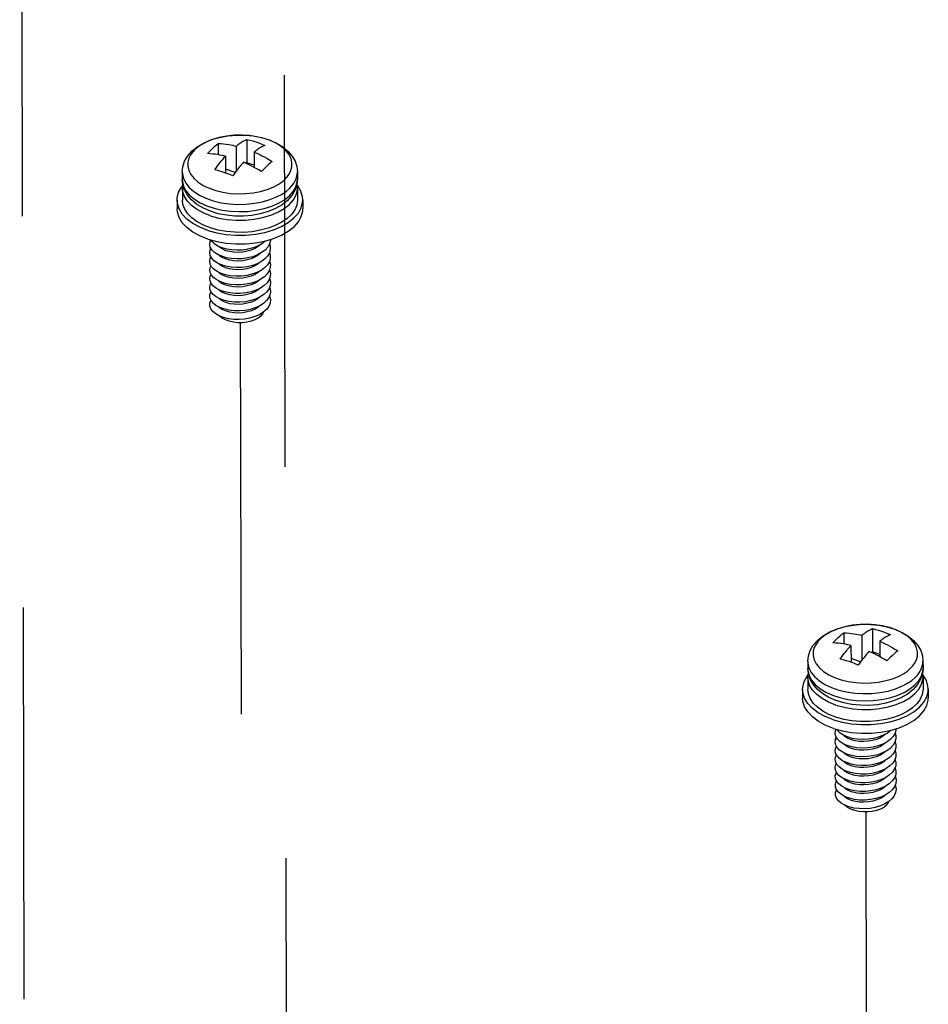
# Model space of a CAD drawing. Extents: x 0 to 1189, y 0 to 841.
# Tile 202 of 256: x 578 to 593, y 411 to 427. Entities that reach past the tile are written whole.
import ezdxf

# ---------------------------------------------------------------- set-up
doc = ezdxf.new("R2010")
doc.units = 0
doc.header["$LTSCALE"] = 65.395
doc.linetypes.add('DASHED', pattern=[0.2, 0.1, -0.1])
doc.layers.get('0').update_dxf_attribs({"linetype": 'CONTINUOUS'})
for name, color, linetype in [('03_ALL_AXES', 7, 'CONTINUOUS'), ('09_ALL_ROUNDS', 7, 'CONTINUOUS'), ('20_ALL_FEATURES', 7, 'CONTINUOUS')]:
    doc.layers.add(name, color=color, linetype=linetype)

msp = doc.modelspace()

# ---------------------------------------------------------------- linework, layer by layer
at = {"color": 7, "linetype": 'DASHED'}
for p, q in [((582.254, 465.766), (582.544, 332.213)), ((577.922, 443.794), (577.999, 407.94)), ((581.606, 422.395), (581.643, 405.247)), ((592.055, 414.223), (592.093, 397.075))]:
    msp.add_line(p, q, dxfattribs=at)
at = {"layer": '03_ALL_AXES', "color": 7, "linetype": 'Continuous'}
for p, q in [((580.638, 424.91), (580.638, 424.789)), ((582.563, 424.914), (582.563, 424.793)), ((591.087, 416.738), (591.088, 416.617)), ((593.012, 416.742), (593.013, 416.622))]:
    msp.add_line(p, q, dxfattribs=at)
at = {"layer": '09_ALL_ROUNDS', "color": 7, "linetype": 'Continuous'}
for p, q in [((581.634, 425.529), (581.505, 425.526)), ((581.762, 425.521), (581.634, 425.529)), ((581.886, 425.502), (581.762, 425.521)), ((582.005, 425.474), (581.886, 425.502)), ((582.35, 424.789), (582.387, 424.828)), ((582.387, 424.828), (582.424, 424.877)), ((582.563, 424.913), (582.563, 424.914)), ((580.648, 424.7), (580.638, 424.789)), ((580.638, 424.789), (580.64, 424.756)), ((580.677, 424.612), (580.648, 424.7)), ((582.304, 424.749), (582.35, 424.789)), ((582.563, 424.793), (582.554, 424.703)), ((582.377, 424.593), (582.428, 424.636)), ((582.007, 424.301), (582.133, 424.341)), ((582.133, 424.341), (582.247, 424.391)), ((581.24, 424.216), (581.11, 424.256)), ((581.376, 424.19), (581.24, 424.216)), ((582.072, 424.25), (581.94, 424.212)), ((582.195, 424.301), (582.072, 424.25)), ((592.083, 417.357), (591.955, 417.354)), ((592.211, 417.349), (592.083, 417.357)), ((592.336, 417.33), (592.211, 417.349)), ((592.454, 417.302), (592.336, 417.33)), ((591.097, 416.528), (591.088, 416.617)), ((591.088, 416.617), (591.09, 416.584)), ((592.754, 416.577), (592.8, 416.617)), ((592.8, 416.617), (592.837, 416.656)), ((592.837, 416.656), (592.873, 416.705)), ((593.013, 416.622), (593.003, 416.531)), ((593.012, 416.741), (593.012, 416.742)), ((591.126, 416.44), (591.097, 416.528)), ((592.826, 416.421), (592.877, 416.465)), ((592.457, 416.129), (592.582, 416.169)), ((592.645, 416.129), (592.521, 416.078)), ((592.582, 416.169), (592.696, 416.219)), ((591.689, 416.044), (591.559, 416.084)), ((591.825, 416.018), (591.689, 416.044)), ((592.521, 416.078), (592.389, 416.04))]:
    msp.add_line(p, q, dxfattribs=at)
for points in [[(580.803, 425.264), (580.896, 425.338), (581.006, 425.402), (581.129, 425.453), (581.262, 425.491), (581.4, 425.516), (581.542, 425.528), (581.684, 425.527), (581.825, 425.514), (581.962, 425.487), (582.091, 425.447), (582.211, 425.395), (582.318, 425.331), (582.407, 425.257), (582.476, 425.176), (582.525, 425.091), (582.553, 425.003), (582.563, 424.914)], [(581.505, 425.526), (581.378, 425.512), (581.257, 425.489), (581.145, 425.456), (581.046, 425.416), (580.962, 425.372), (580.896, 425.327), (580.85, 425.288)], [(582.424, 424.877), (582.453, 424.935), (582.47, 424.999), (582.471, 425.068), (582.455, 425.139), (582.419, 425.208), (582.366, 425.274), (582.297, 425.335), (582.212, 425.389), (582.114, 425.436), (582.005, 425.474)], [(580.638, 424.91), (580.648, 425.001), (580.677, 425.091), (580.729, 425.18), (580.803, 425.264)], [(580.85, 425.288), (580.813, 425.249), (580.777, 425.199), (580.748, 425.142), (580.731, 425.078), (580.729, 425.009), (580.746, 424.937)], [(580.638, 424.91), (580.64, 424.879), (580.658, 424.801), (580.697, 424.724), (580.755, 424.652)], [(580.746, 424.937), (580.781, 424.868), (580.834, 424.802)], [(582.428, 424.636), (582.469, 424.679), (582.509, 424.734), (582.541, 424.798), (582.56, 424.868), (582.563, 424.913)], [(580.64, 424.756), (580.66, 424.676), (580.7, 424.599), (580.761, 424.525), (580.841, 424.458), (580.937, 424.398)], [(580.755, 424.652), (580.832, 424.585), (580.926, 424.525), (581.034, 424.473), (581.155, 424.431), (581.285, 424.4), (581.422, 424.38), (581.564, 424.371), (581.705, 424.374), (581.845, 424.389), (581.98, 424.415), (582.103, 424.451), (582.212, 424.495), (582.304, 424.544), (582.377, 424.593)], [(580.834, 424.802), (580.904, 424.742), (580.988, 424.687), (581.087, 424.641), (581.196, 424.603), (581.314, 424.574), (581.439, 424.556), (581.567, 424.548), (581.695, 424.551), (581.822, 424.564), (581.944, 424.588), (582.056, 424.62), (582.155, 424.66), (582.238, 424.704), (582.304, 424.749)], [(582.554, 424.703), (582.524, 424.612), (582.472, 424.523), (582.398, 424.439)], [(582.428, 424.516), (582.492, 424.589), (582.536, 424.666), (582.56, 424.746), (582.563, 424.793)], [(581.11, 424.256), (580.99, 424.308), (580.883, 424.372), (580.794, 424.446), (580.725, 424.527), (580.677, 424.612)], [(582.247, 424.391), (582.346, 424.45), (582.428, 424.516)], [(580.937, 424.398), (581.049, 424.347), (581.172, 424.306), (581.306, 424.276), (581.445, 424.257), (581.589, 424.25), (581.732, 424.255), (581.873, 424.273), (582.007, 424.301)], [(582.398, 424.439), (582.306, 424.365), (582.195, 424.301)], [(581.94, 424.212), (581.801, 424.187), (581.66, 424.175), (581.517, 424.176), (581.376, 424.19)], [(591.253, 417.092), (591.345, 417.166), (591.455, 417.23), (591.579, 417.281), (591.711, 417.319), (591.849, 417.345), (591.991, 417.357), (592.134, 417.356), (592.275, 417.342), (592.411, 417.315), (592.541, 417.276), (592.661, 417.223), (592.767, 417.159), (592.856, 417.085), (592.926, 417.004), (592.974, 416.919), (593.003, 416.831), (593.012, 416.742)], [(591.955, 417.354), (591.828, 417.341), (591.706, 417.317), (591.594, 417.284), (591.495, 417.244), (591.412, 417.2), (591.346, 417.155), (591.3, 417.116)], [(592.873, 416.705), (592.902, 416.763), (592.919, 416.827), (592.921, 416.896), (592.904, 416.967), (592.869, 417.037), (592.816, 417.102), (592.746, 417.163), (592.662, 417.217), (592.563, 417.264), (592.454, 417.302)], [(591.087, 416.738), (591.097, 416.829), (591.127, 416.919), (591.178, 417.008), (591.253, 417.092)], [(591.3, 417.116), (591.263, 417.077), (591.226, 417.027), (591.197, 416.97), (591.18, 416.906), (591.178, 416.837), (591.195, 416.765)], [(591.195, 416.765), (591.23, 416.696), (591.283, 416.63)], [(591.087, 416.738), (591.089, 416.707), (591.107, 416.629), (591.146, 416.552), (591.205, 416.48)], [(591.283, 416.63), (591.353, 416.57), (591.438, 416.516), (591.536, 416.469), (591.645, 416.431), (591.764, 416.402), (591.888, 416.384), (592.016, 416.376), (592.145, 416.379), (592.271, 416.392), (592.393, 416.416), (592.505, 416.449), (592.604, 416.488), (592.688, 416.532), (592.754, 416.577)], [(592.877, 416.465), (592.918, 416.507), (592.958, 416.562), (592.99, 416.626), (593.009, 416.696), (593.012, 416.741)], [(592.878, 416.344), (592.942, 416.417), (592.986, 416.494), (593.009, 416.574), (593.013, 416.622)], [(591.09, 416.584), (591.109, 416.504), (591.15, 416.427), (591.211, 416.353), (591.29, 416.286), (591.387, 416.226)], [(591.559, 416.084), (591.439, 416.136), (591.333, 416.2), (591.244, 416.274), (591.175, 416.355), (591.126, 416.44)], [(591.205, 416.48), (591.282, 416.413), (591.375, 416.353), (591.483, 416.301), (591.604, 416.26), (591.735, 416.228), (591.872, 416.208), (592.013, 416.199), (592.155, 416.202), (592.295, 416.217), (592.429, 416.243), (592.553, 416.279), (592.661, 416.323), (592.754, 416.372), (592.826, 416.421)], [(593.003, 416.531), (592.973, 416.44), (592.922, 416.352), (592.848, 416.267)], [(592.848, 416.267), (592.755, 416.193), (592.645, 416.129)], [(592.696, 416.219), (592.795, 416.278), (592.878, 416.344)], [(591.387, 416.226), (591.498, 416.175), (591.622, 416.134), (591.755, 416.104), (591.895, 416.085), (592.038, 416.078), (592.182, 416.083), (592.322, 416.101), (592.457, 416.129)], [(592.389, 416.04), (592.251, 416.015), (592.109, 416.003), (591.966, 416.004), (591.825, 416.018)]]:
    msp.add_lwpolyline(points, dxfattribs=at)
at = {"layer": '20_ALL_FEATURES', "color": 7, "linetype": 'Continuous'}
for p, q in [((581.238, 425.388), (581.239, 425.201)), ((581.539, 425.346), (581.54, 424.929)), ((581.718, 425.457), (581.719, 425.067)), ((581.36, 425.177), (581.361, 424.896)), ((581.84, 425.246), (581.84, 424.989)), ((581.719, 425.067), (581.707, 425.056)), ((581.84, 425.026), (581.719, 425.067)), ((581.521, 424.903), (581.361, 424.957)), ((580.639, 424.645), (580.639, 424.442)), ((582.564, 424.649), (582.564, 424.446)), ((580.552, 424.442), (580.552, 424.297)), ((582.652, 424.446), (582.652, 424.302)), ((581.065, 423.791), (581.213, 423.75)), ((581.861, 423.728), (582.017, 423.758)), ((582.067, 423.658), (582.022, 423.609)), ((582.096, 423.711), (582.067, 423.658)), ((582.096, 423.71), (582.108, 423.672)), ((582.108, 423.672), (582.109, 423.616)), ((581.133, 423.612), (581.106, 423.657)), ((582.022, 423.609), (581.964, 423.565)), ((582.064, 423.509), (582.018, 423.46)), ((581.105, 423.469), (581.118, 423.493)), ((582.018, 423.46), (581.959, 423.417)), ((582.061, 423.36), (582.014, 423.312)), ((582.014, 423.312), (581.954, 423.269)), ((582.058, 423.211), (582.01, 423.163)), ((582.091, 423.263), (582.058, 423.211)), ((582.109, 423.317), (582.091, 423.263)), ((581.948, 423.121), (581.876, 423.085)), ((582.005, 423.015), (581.943, 422.973)), ((582.01, 423.163), (581.948, 423.121)), ((582.054, 423.062), (582.005, 423.015)), ((582.107, 423.018), (582.087, 422.964)), ((581.274, 422.935), (581.21, 422.967)), ((581.266, 422.928), (581.241, 422.951)), ((581.312, 422.899), (581.266, 422.928)), ((581.348, 422.909), (581.274, 422.935)), ((582.051, 422.913), (582.001, 422.866)), ((582.087, 422.964), (582.051, 422.913)), ((582.047, 422.764), (581.996, 422.717)), ((581.257, 422.508), (581.197, 422.542)), ((592.167, 417.285), (592.168, 416.895)), ((591.688, 417.216), (591.688, 417.029)), ((591.988, 417.174), (591.989, 416.757)), ((591.809, 417.005), (591.81, 416.724)), ((592.289, 417.074), (592.29, 416.817)), ((591.97, 416.732), (591.81, 416.785)), ((592.168, 416.895), (592.157, 416.884)), ((592.29, 416.854), (592.168, 416.895)), ((591.088, 416.473), (591.088, 416.27)), ((593.013, 416.477), (593.013, 416.274)), ((591.001, 416.27), (591.001, 416.125)), ((593.101, 416.274), (593.101, 416.13)), ((591.515, 415.619), (591.663, 415.578)), ((591.582, 415.44), (591.556, 415.485)), ((592.31, 415.556), (592.466, 415.586)), ((592.472, 415.437), (592.414, 415.393)), ((592.516, 415.486), (592.472, 415.437)), ((592.546, 415.539), (592.516, 415.486)), ((592.545, 415.538), (592.557, 415.5)), ((592.557, 415.5), (592.559, 415.444)), ((591.555, 415.297), (591.567, 415.321)), ((592.468, 415.288), (592.409, 415.245)), ((592.513, 415.337), (592.468, 415.288)), ((592.463, 415.14), (592.403, 415.097)), ((592.51, 415.188), (592.463, 415.14)), ((592.558, 415.145), (592.54, 415.091)), ((592.398, 414.949), (592.326, 414.913)), ((592.459, 414.991), (592.398, 414.949)), ((592.507, 415.039), (592.459, 414.991)), ((592.54, 415.091), (592.507, 415.039)), ((591.723, 414.763), (591.66, 414.795)), ((591.715, 414.756), (591.691, 414.779)), ((592.454, 414.843), (592.392, 414.801)), ((592.504, 414.89), (592.454, 414.843)), ((592.536, 414.792), (592.5, 414.741)), ((592.557, 414.846), (592.536, 414.792)), ((591.762, 414.727), (591.715, 414.756)), ((591.798, 414.737), (591.723, 414.763)), ((592.5, 414.741), (592.45, 414.694)), ((592.497, 414.592), (592.445, 414.546)), ((591.707, 414.336), (591.646, 414.37))]:
    msp.add_line(p, q, dxfattribs=at)
for points in [[(581.059, 425.219), (581.089, 425.251), (581.119, 425.282), (581.149, 425.311)], [(581.149, 425.311), (581.179, 425.338), (581.208, 425.364), (581.238, 425.388)], [(581.238, 425.388), (581.284, 425.386), (581.328, 425.382), (581.37, 425.377), (581.409, 425.372), (581.447, 425.365), (581.481, 425.359), (581.512, 425.352), (581.539, 425.346)], [(581.539, 425.346), (581.553, 425.357), (581.567, 425.367), (581.58, 425.377), (581.595, 425.387), (581.61, 425.398), (581.627, 425.408), (581.646, 425.42), (581.668, 425.432), (581.692, 425.445), (581.718, 425.457)], [(581.718, 425.457), (581.768, 425.445), (581.818, 425.431), (581.868, 425.415), (581.918, 425.397), (581.969, 425.378), (582.019, 425.357)], [(582.019, 425.357), (581.992, 425.345), (581.968, 425.332), (581.947, 425.32), (581.928, 425.308), (581.911, 425.297), (581.895, 425.287), (581.881, 425.277), (581.867, 425.267), (581.854, 425.257), (581.84, 425.246)], [(581.36, 425.177), (581.333, 425.183), (581.302, 425.189), (581.268, 425.196), (581.231, 425.202), (581.191, 425.208), (581.15, 425.212), (581.106, 425.216), (581.059, 425.219)], [(581.181, 424.949), (581.208, 424.986), (581.232, 425.02), (581.253, 425.048), (581.272, 425.072), (581.289, 425.094), (581.304, 425.112), (581.319, 425.129), (581.332, 425.145), (581.346, 425.161), (581.36, 425.177)], [(581.84, 425.246), (581.867, 425.234), (581.898, 425.22), (581.932, 425.204), (581.969, 425.185), (582.009, 425.165), (582.05, 425.142), (582.094, 425.116), (582.141, 425.088)], [(581.633, 425.045), (581.619, 425.029), (581.605, 425.012), (581.59, 424.993), (581.573, 424.972), (581.554, 424.947), (581.532, 424.919), (581.508, 424.886), (581.482, 424.849)], [(581.661, 425.077), (581.647, 425.061), (581.633, 425.045)], [(581.791, 425.016), (581.753, 425.034), (581.719, 425.051), (581.688, 425.065), (581.661, 425.077)], [(581.872, 424.972), (581.83, 424.995), (581.791, 425.016)], [(582.051, 425.01), (582.021, 424.981), (581.992, 424.951), (581.962, 424.918)], [(582.141, 425.088), (582.111, 425.064), (582.081, 425.038), (582.051, 425.01)], [(581.382, 424.889), (581.332, 424.906), (581.282, 424.922), (581.231, 424.936), (581.181, 424.949)], [(581.482, 424.849), (581.432, 424.87), (581.382, 424.889)], [(581.962, 424.918), (581.916, 424.946), (581.872, 424.972)], [(580.552, 424.442), (580.554, 424.481), (580.577, 424.573), (580.626, 424.661), (580.64, 424.678)], [(580.639, 424.645), (580.641, 424.68), (580.647, 424.706)], [(581.109, 424.181), (580.986, 424.229), (580.878, 424.289), (580.787, 424.356), (580.717, 424.431), (580.668, 424.512), (580.643, 424.595), (580.639, 424.645)], [(581.981, 424.15), (582.115, 424.19), (582.236, 424.241), (582.341, 424.302), (582.429, 424.371), (582.495, 424.448), (582.54, 424.529), (582.562, 424.613), (582.564, 424.649)], [(582.564, 424.649), (582.56, 424.698), (582.555, 424.713)], [(582.652, 424.446), (582.647, 424.5), (582.619, 424.591), (582.566, 424.679), (582.561, 424.685)], [(581.065, 423.936), (580.931, 423.989), (580.812, 424.053), (580.714, 424.127), (580.637, 424.209), (580.584, 424.297), (580.556, 424.388), (580.552, 424.442)], [(581.11, 423.978), (580.992, 424.024), (580.888, 424.08), (580.8, 424.144), (580.729, 424.214), (580.678, 424.29), (580.648, 424.369), (580.639, 424.442)], [(582.017, 423.902), (582.162, 423.946), (582.294, 424.001), (582.409, 424.068), (582.504, 424.144), (582.577, 424.227), (582.626, 424.316), (582.649, 424.407), (582.652, 424.446)], [(582.564, 424.446), (582.551, 424.358), (582.518, 424.279), (582.463, 424.204), (582.39, 424.135), (582.299, 424.072), (582.192, 424.018)], [(581.065, 423.791), (580.931, 423.844), (580.813, 423.909), (580.714, 423.983), (580.637, 424.065), (580.584, 424.152), (580.556, 424.243), (580.552, 424.297)], [(581.109, 424.181), (581.245, 424.143), (581.389, 424.118), (581.539, 424.106), (581.69, 424.108), (581.839, 424.122), (581.981, 424.15)], [(582.017, 423.758), (582.163, 423.801), (582.295, 423.857), (582.409, 423.923), (582.505, 423.999), (582.577, 424.082), (582.626, 424.171), (582.65, 424.263), (582.652, 424.302)], [(582.192, 424.018), (582.072, 423.973), (581.942, 423.938), (581.804, 423.915)], [(581.065, 423.936), (581.213, 423.895), (581.37, 423.868), (581.533, 423.855), (581.698, 423.856), (581.861, 423.872), (582.017, 423.902)], [(581.376, 423.918), (581.239, 423.942), (581.11, 423.978)], [(581.804, 423.915), (581.661, 423.904), (581.518, 423.905), (581.376, 423.918)], [(581.106, 423.657), (581.096, 423.704), (581.102, 423.751), (581.115, 423.777)], [(581.234, 423.676), (581.177, 423.712), (581.135, 423.754), (581.121, 423.776)], [(581.213, 423.75), (581.371, 423.723), (581.534, 423.71), (581.698, 423.712), (581.861, 423.728)], [(581.38, 423.624), (581.302, 423.647), (581.234, 423.676)], [(581.938, 423.696), (581.905, 423.668), (581.851, 423.635), (581.789, 423.608), (581.721, 423.588), (581.649, 423.575), (581.575, 423.57), (581.502, 423.572), (581.432, 423.582), (581.368, 423.598), (581.313, 423.621), (581.266, 423.65), (581.242, 423.673)], [(581.968, 423.713), (581.899, 423.675), (581.821, 423.644)], [(582.029, 423.761), (582.025, 423.757), (581.968, 423.713)], [(582.109, 423.785), (582.11, 423.766), (582.096, 423.711)], [(581.096, 423.563), (581.103, 423.61), (581.118, 423.637)], [(581.13, 423.471), (581.105, 423.516), (581.096, 423.563)], [(581.23, 423.534), (581.174, 423.57), (581.133, 423.612)], [(581.375, 423.481), (581.297, 423.504), (581.23, 423.534)], [(581.851, 423.49), (581.789, 423.463), (581.721, 423.443), (581.649, 423.43), (581.575, 423.425), (581.502, 423.427), (581.432, 423.437), (581.369, 423.454), (581.313, 423.476), (581.267, 423.505), (581.241, 423.529)], [(581.816, 423.498), (581.73, 423.477), (581.64, 423.464), (581.549, 423.461), (581.459, 423.466), (581.375, 423.481)], [(581.821, 423.644), (581.735, 423.622), (581.646, 423.609), (581.555, 423.605), (581.465, 423.61), (581.38, 423.624)], [(581.964, 423.565), (581.895, 423.528), (581.816, 423.498)], [(581.938, 423.551), (581.906, 423.523), (581.851, 423.49)], [(582.109, 423.616), (582.095, 423.562), (582.064, 423.509)], [(582.096, 423.566), (582.109, 423.522), (582.109, 423.467)], [(581.128, 423.33), (581.104, 423.375), (581.096, 423.422), (581.105, 423.469)], [(581.125, 423.189), (581.103, 423.235), (581.097, 423.282), (581.107, 423.329), (581.118, 423.348)], [(581.22, 423.25), (581.167, 423.288), (581.128, 423.33)], [(581.225, 423.392), (581.17, 423.429), (581.13, 423.471)], [(581.368, 423.338), (581.291, 423.361), (581.225, 423.392)], [(581.31, 423.333), (581.265, 423.362), (581.241, 423.385)], [(581.85, 423.344), (581.787, 423.317), (581.718, 423.297), (581.646, 423.285), (581.572, 423.28), (581.499, 423.283), (581.429, 423.293), (581.366, 423.31), (581.31, 423.333)], [(581.809, 423.351), (581.723, 423.33), (581.632, 423.319), (581.541, 423.316), (581.452, 423.323), (581.368, 423.338)], [(581.959, 423.417), (581.889, 423.38), (581.809, 423.351)], [(581.938, 423.406), (581.906, 423.378), (581.85, 423.344)], [(582.109, 423.467), (582.093, 423.412), (582.061, 423.36)], [(582.096, 423.423), (582.11, 423.373), (582.109, 423.317)], [(581.123, 423.048), (581.102, 423.094), (581.097, 423.141), (581.109, 423.188), (581.118, 423.203)], [(581.215, 423.109), (581.163, 423.147), (581.125, 423.189)], [(581.361, 423.195), (581.285, 423.219), (581.22, 423.25)], [(581.31, 423.189), (581.264, 423.218), (581.241, 423.24)], [(581.853, 423.201), (581.791, 423.174), (581.722, 423.154), (581.65, 423.141), (581.574, 423.135), (581.499, 423.138), (581.429, 423.148), (581.365, 423.166), (581.31, 423.189)], [(581.802, 423.204), (581.715, 423.184), (581.625, 423.173), (581.534, 423.171), (581.445, 423.179), (581.361, 423.195)], [(581.954, 423.269), (581.882, 423.233), (581.802, 423.204)], [(581.937, 423.26), (581.906, 423.234), (581.853, 423.201)], [(582.108, 423.168), (582.089, 423.114), (582.054, 423.062)], [(582.1, 423.265), (582.111, 423.223), (582.108, 423.168)], [(581.121, 422.907), (581.101, 422.953), (581.098, 423), (581.111, 423.047), (581.118, 423.058)], [(581.21, 422.967), (581.159, 423.005), (581.123, 423.048)], [(581.355, 423.052), (581.28, 423.077), (581.215, 423.109)], [(581.311, 423.044), (581.265, 423.073), (581.241, 423.096)], [(581.853, 423.056), (581.791, 423.029), (581.722, 423.009), (581.65, 422.996), (581.576, 422.991), (581.501, 422.993), (581.43, 423.003), (581.367, 423.02), (581.311, 423.044)], [(581.876, 423.085), (581.795, 423.057), (581.708, 423.038), (581.617, 423.028), (581.526, 423.027), (581.438, 423.035), (581.355, 423.052)], [(581.937, 423.115), (581.907, 423.089), (581.853, 423.056)], [(582.096, 423.134), (582.099, 423.129), (582.112, 423.074), (582.107, 423.018)], [(581.119, 422.767), (581.101, 422.813), (581.099, 422.86), (581.113, 422.906), (581.118, 422.914)], [(581.206, 422.826), (581.156, 422.864), (581.121, 422.907)], [(582.001, 422.866), (581.937, 422.825), (581.863, 422.79), (581.781, 422.764), (581.693, 422.746), (581.602, 422.738), (581.511, 422.738), (581.424, 422.748), (581.342, 422.766), (581.268, 422.792), (581.206, 422.826)], [(581.936, 422.969), (581.907, 422.944), (581.853, 422.911), (581.791, 422.884), (581.723, 422.864), (581.651, 422.851), (581.577, 422.846), (581.503, 422.848), (581.433, 422.858), (581.369, 422.875), (581.312, 422.899)], [(581.943, 422.973), (581.87, 422.938), (581.788, 422.911), (581.7, 422.892), (581.61, 422.883), (581.519, 422.883), (581.431, 422.892), (581.348, 422.909)], [(582.097, 422.844), (582.103, 422.83), (582.113, 422.775), (582.106, 422.72), (582.082, 422.666), (582.044, 422.615)], [(582.107, 422.869), (582.085, 422.815), (582.047, 422.764)], [(582.096, 422.989), (582.101, 422.979), (582.112, 422.924), (582.107, 422.869)], [(581.197, 422.542), (581.149, 422.582), (581.117, 422.626), (581.1, 422.672), (581.1, 422.719), (581.116, 422.766), (581.118, 422.769)], [(581.201, 422.684), (581.153, 422.723), (581.119, 422.767)], [(581.996, 422.717), (581.932, 422.677), (581.857, 422.643), (581.774, 422.618), (581.686, 422.601), (581.595, 422.593), (581.504, 422.594), (581.417, 422.605), (581.335, 422.624), (581.263, 422.65), (581.201, 422.684)], [(581.935, 422.824), (581.907, 422.799), (581.854, 422.767), (581.792, 422.74), (581.723, 422.719), (581.651, 422.707), (581.577, 422.701), (581.504, 422.704), (581.434, 422.713), (581.371, 422.73), (581.314, 422.753), (581.269, 422.781), (581.241, 422.807)], [(581.936, 422.68), (581.908, 422.655), (581.854, 422.622), (581.792, 422.595), (581.723, 422.575), (581.65, 422.562), (581.576, 422.557), (581.503, 422.559), (581.433, 422.569), (581.37, 422.586), (581.314, 422.609), (581.268, 422.637), (581.242, 422.662)], [(581.952, 422.506), (581.907, 422.471), (581.852, 422.442), (581.787, 422.419), (581.717, 422.403), (581.643, 422.395), (581.567, 422.395), (581.492, 422.403), (581.422, 422.419), (581.358, 422.442), (581.303, 422.471), (581.259, 422.505), (581.255, 422.509)], [(582.044, 422.615), (581.991, 422.569), (581.926, 422.529), (581.85, 422.496), (581.767, 422.471), (581.678, 422.455), (581.587, 422.448), (581.497, 422.45), (581.41, 422.461), (581.329, 422.481), (581.257, 422.508)], [(581.952, 422.506), (581.983, 422.542), (581.999, 422.576)], [(591.988, 417.174), (592.002, 417.185), (592.016, 417.195), (592.03, 417.205), (592.044, 417.215), (592.059, 417.226), (592.076, 417.237), (592.095, 417.248), (592.117, 417.26), (592.141, 417.273), (592.167, 417.285)], [(592.167, 417.285), (592.217, 417.273), (592.267, 417.259), (592.318, 417.243), (592.368, 417.225), (592.418, 417.206), (592.468, 417.185)], [(591.509, 417.047), (591.538, 417.079), (591.568, 417.11), (591.598, 417.139)], [(591.598, 417.139), (591.628, 417.166), (591.658, 417.192), (591.688, 417.216)], [(591.688, 417.216), (591.733, 417.214), (591.777, 417.21), (591.819, 417.205), (591.859, 417.2), (591.896, 417.193), (591.931, 417.187), (591.961, 417.18), (591.988, 417.174)], [(592.468, 417.185), (592.442, 417.173), (592.417, 417.16), (592.396, 417.148), (592.377, 417.136), (592.36, 417.125), (592.345, 417.115), (592.331, 417.105), (592.317, 417.095), (592.303, 417.085), (592.289, 417.074)], [(591.809, 417.005), (591.782, 417.011), (591.751, 417.017), (591.717, 417.024), (591.68, 417.03), (591.641, 417.036), (591.599, 417.04), (591.555, 417.044), (591.509, 417.047)], [(591.631, 416.777), (591.657, 416.814), (591.681, 416.848), (591.703, 416.876), (591.722, 416.9), (591.739, 416.922), (591.754, 416.94), (591.768, 416.957), (591.782, 416.973), (591.796, 416.989), (591.809, 417.005)], [(592.289, 417.074), (592.316, 417.062), (592.347, 417.048), (592.382, 417.032), (592.419, 417.013), (592.458, 416.993), (592.5, 416.97), (592.544, 416.944), (592.59, 416.916)], [(592.59, 416.916), (592.56, 416.892), (592.531, 416.866), (592.501, 416.838)], [(591.831, 416.717), (591.781, 416.734), (591.731, 416.75), (591.681, 416.765), (591.631, 416.777)], [(592.083, 416.873), (592.069, 416.857), (592.055, 416.84), (592.039, 416.821), (592.022, 416.8), (592.003, 416.776), (591.982, 416.747), (591.958, 416.714), (591.932, 416.677)], [(592.11, 416.905), (592.096, 416.889), (592.083, 416.873)], [(592.24, 416.844), (592.202, 416.863), (592.168, 416.879), (592.137, 416.893), (592.11, 416.905)], [(592.322, 416.8), (592.28, 416.823), (592.24, 416.844)], [(592.411, 416.746), (592.366, 416.774), (592.322, 416.8)], [(592.501, 416.838), (592.471, 416.809), (592.441, 416.779), (592.411, 416.746)], [(591.932, 416.677), (591.882, 416.698), (591.831, 416.717)], [(591.001, 416.27), (591.003, 416.309), (591.027, 416.401), (591.076, 416.489), (591.09, 416.506)], [(591.088, 416.473), (591.09, 416.508), (591.097, 416.534)], [(591.559, 416.009), (591.435, 416.058), (591.327, 416.117), (591.237, 416.184), (591.166, 416.26), (591.118, 416.34), (591.092, 416.424), (591.088, 416.473)], [(592.431, 415.978), (592.565, 416.018), (592.685, 416.069), (592.791, 416.13), (592.878, 416.199), (592.945, 416.276), (592.989, 416.357), (593.011, 416.441), (593.013, 416.477)], [(593.013, 416.477), (593.009, 416.526), (593.004, 416.541)], [(593.101, 416.274), (593.096, 416.328), (593.069, 416.419), (593.015, 416.507), (593.01, 416.513)], [(591.515, 415.764), (591.38, 415.817), (591.262, 415.881), (591.163, 415.956), (591.086, 416.037), (591.033, 416.125), (591.005, 416.216), (591.001, 416.27)], [(591.559, 415.806), (591.441, 415.852), (591.337, 415.908), (591.249, 415.972), (591.179, 416.042), (591.128, 416.118), (591.097, 416.197), (591.088, 416.27)], [(592.466, 415.73), (592.612, 415.774), (592.744, 415.829), (592.859, 415.896), (592.954, 415.972), (593.026, 416.055), (593.075, 416.144), (593.099, 416.235), (593.101, 416.274)], [(593.013, 416.274), (593.001, 416.186), (592.967, 416.107), (592.913, 416.032), (592.839, 415.963), (592.748, 415.9), (592.642, 415.846)], [(591.515, 415.619), (591.38, 415.672), (591.262, 415.737), (591.164, 415.811), (591.087, 415.893), (591.034, 415.98), (591.006, 416.072), (591.001, 416.125)], [(592.466, 415.586), (592.612, 415.629), (592.744, 415.685), (592.859, 415.751), (592.954, 415.827), (593.027, 415.91), (593.075, 415.999), (593.099, 416.091), (593.101, 416.13)], [(591.559, 416.009), (591.694, 415.971), (591.839, 415.946), (591.988, 415.935), (592.139, 415.936), (592.288, 415.951), (592.431, 415.978)], [(591.515, 415.764), (591.662, 415.723), (591.82, 415.696), (591.983, 415.683), (592.148, 415.684), (592.31, 415.7), (592.466, 415.73)], [(591.825, 415.746), (591.688, 415.77), (591.559, 415.806)], [(592.642, 415.846), (592.522, 415.801), (592.391, 415.766), (592.253, 415.743)], [(591.556, 415.485), (591.545, 415.532), (591.551, 415.579), (591.564, 415.605)], [(591.683, 415.504), (591.627, 415.54), (591.584, 415.582), (591.571, 415.604)], [(592.253, 415.743), (592.111, 415.732), (591.967, 415.733), (591.825, 415.746)], [(592.558, 415.613), (592.559, 415.594), (592.546, 415.539)], [(591.545, 415.391), (591.553, 415.438), (591.567, 415.465)], [(591.679, 415.362), (591.624, 415.399), (591.582, 415.44)], [(591.663, 415.578), (591.82, 415.551), (591.983, 415.538), (592.148, 415.54), (592.31, 415.556)], [(591.829, 415.452), (591.751, 415.475), (591.683, 415.504)], [(592.387, 415.524), (592.355, 415.496), (592.301, 415.463), (592.239, 415.436), (592.17, 415.416), (592.098, 415.403), (592.024, 415.398), (591.951, 415.4), (591.881, 415.41), (591.818, 415.426), (591.762, 415.449), (591.715, 415.478), (591.691, 415.501)], [(592.27, 415.473), (592.185, 415.45), (592.095, 415.437), (592.004, 415.433), (591.914, 415.438), (591.829, 415.452)], [(592.418, 415.541), (592.349, 415.503), (592.27, 415.473)], [(592.479, 415.589), (592.475, 415.585), (592.418, 415.541)], [(592.559, 415.444), (592.544, 415.39), (592.513, 415.337)], [(591.579, 415.299), (591.554, 415.344), (591.545, 415.391)], [(591.577, 415.158), (591.553, 415.203), (591.546, 415.25), (591.555, 415.297)], [(591.674, 415.22), (591.62, 415.257), (591.579, 415.299)], [(591.824, 415.309), (591.747, 415.332), (591.679, 415.362)], [(592.301, 415.318), (592.238, 415.291), (592.17, 415.271), (592.098, 415.258), (592.024, 415.253), (591.951, 415.255), (591.882, 415.265), (591.818, 415.282), (591.762, 415.305), (591.716, 415.333), (591.69, 415.357)], [(592.265, 415.326), (592.179, 415.305), (592.089, 415.292), (591.998, 415.289), (591.909, 415.294), (591.824, 415.309)], [(592.414, 415.393), (592.344, 415.356), (592.265, 415.326)], [(592.387, 415.379), (592.355, 415.351), (592.301, 415.318)], [(592.558, 415.295), (592.542, 415.24), (592.51, 415.188)], [(592.545, 415.394), (592.558, 415.35), (592.558, 415.295)], [(591.575, 415.017), (591.552, 415.063), (591.546, 415.11), (591.556, 415.157), (591.568, 415.176)], [(591.669, 415.079), (591.616, 415.116), (591.577, 415.158)], [(591.817, 415.166), (591.741, 415.189), (591.674, 415.22)], [(591.76, 415.161), (591.714, 415.19), (591.69, 415.213)], [(592.3, 415.172), (592.236, 415.145), (592.168, 415.125), (592.095, 415.113), (592.021, 415.108), (591.948, 415.111), (591.879, 415.121), (591.815, 415.138), (591.76, 415.161)], [(592.258, 415.179), (592.172, 415.158), (592.082, 415.147), (591.991, 415.144), (591.901, 415.151), (591.817, 415.166)], [(592.409, 415.245), (592.338, 415.208), (592.258, 415.179)], [(592.387, 415.234), (592.355, 415.206), (592.3, 415.172)], [(592.546, 415.251), (592.559, 415.201), (592.558, 415.145)], [(591.572, 414.876), (591.551, 414.922), (591.547, 414.969), (591.558, 415.016), (591.568, 415.031)], [(591.664, 414.937), (591.612, 414.975), (591.575, 415.017)], [(591.811, 415.023), (591.735, 415.047), (591.669, 415.079)], [(591.759, 415.017), (591.714, 415.046), (591.69, 415.068)], [(592.302, 415.029), (592.24, 415.002), (592.172, 414.982), (592.099, 414.969), (592.024, 414.963), (591.949, 414.966), (591.878, 414.977), (591.815, 414.994), (591.759, 415.017)], [(592.251, 415.032), (592.165, 415.012), (592.074, 415.001), (591.983, 415), (591.894, 415.007), (591.811, 415.023)], [(592.403, 415.097), (592.332, 415.061), (592.251, 415.032)], [(592.387, 415.089), (592.356, 415.062), (592.302, 415.029)], [(592.386, 414.943), (592.356, 414.917), (592.302, 414.884)], [(592.557, 414.996), (592.538, 414.942), (592.504, 414.89)], [(592.546, 414.962), (592.549, 414.957), (592.561, 414.902), (592.557, 414.846)], [(592.55, 415.093), (592.56, 415.051), (592.557, 414.996)], [(591.57, 414.735), (591.551, 414.781), (591.547, 414.829), (591.56, 414.875), (591.568, 414.886)], [(591.66, 414.795), (591.609, 414.834), (591.572, 414.876)], [(591.804, 414.88), (591.729, 414.905), (591.664, 414.937)], [(591.76, 414.872), (591.714, 414.901), (591.69, 414.924)], [(592.302, 414.884), (592.24, 414.857), (592.172, 414.837), (592.1, 414.824), (592.025, 414.819), (591.95, 414.821), (591.88, 414.832), (591.816, 414.849), (591.76, 414.872)], [(592.385, 414.798), (592.356, 414.772), (592.303, 414.739), (592.241, 414.712), (592.172, 414.692), (592.1, 414.679), (592.026, 414.674), (591.952, 414.676), (591.882, 414.686), (591.818, 414.703), (591.762, 414.727)], [(592.392, 414.801), (592.319, 414.766), (592.237, 414.739), (592.15, 414.72), (592.059, 414.711), (591.968, 414.711), (591.88, 414.72), (591.798, 414.737)], [(592.326, 414.913), (592.245, 414.886), (592.157, 414.866), (592.067, 414.856), (591.976, 414.855), (591.887, 414.863), (591.804, 414.88)], [(592.546, 414.817), (592.551, 414.807), (592.562, 414.752), (592.556, 414.697)], [(591.568, 414.595), (591.55, 414.641), (591.548, 414.688), (591.563, 414.734), (591.568, 414.742)], [(591.655, 414.654), (591.605, 414.692), (591.57, 414.735)], [(592.45, 414.694), (592.387, 414.653), (592.313, 414.619), (592.23, 414.592), (592.142, 414.574), (592.052, 414.566), (591.961, 414.566), (591.873, 414.576), (591.791, 414.594), (591.718, 414.62), (591.655, 414.654)], [(592.385, 414.652), (592.357, 414.628), (592.303, 414.595), (592.241, 414.568), (592.173, 414.547), (592.1, 414.535), (592.027, 414.529), (591.954, 414.532), (591.884, 414.541), (591.82, 414.558), (591.764, 414.581), (591.718, 414.609), (591.69, 414.635)], [(592.546, 414.672), (592.553, 414.658), (592.562, 414.603), (592.555, 414.548), (592.532, 414.494), (592.493, 414.443)], [(592.556, 414.697), (592.534, 414.643), (592.497, 414.592)], [(591.646, 414.37), (591.599, 414.41), (591.566, 414.454), (591.55, 414.5), (591.549, 414.547), (591.565, 414.594), (591.567, 414.597)], [(591.651, 414.512), (591.602, 414.551), (591.568, 414.595)], [(592.445, 414.546), (592.381, 414.505), (592.306, 414.471), (592.223, 414.446), (592.135, 414.429), (592.044, 414.421), (591.953, 414.422), (591.866, 414.433), (591.785, 414.452), (591.712, 414.478), (591.651, 414.512)], [(592.386, 414.508), (592.357, 414.483), (592.303, 414.45), (592.241, 414.423), (592.172, 414.403), (592.1, 414.39), (592.025, 414.385), (591.952, 414.387), (591.883, 414.397), (591.819, 414.414), (591.763, 414.437), (591.717, 414.465), (591.691, 414.49)], [(592.401, 414.334), (592.356, 414.299), (592.301, 414.27), (592.237, 414.247), (592.166, 414.231), (592.092, 414.223), (592.016, 414.223), (591.942, 414.231), (591.871, 414.247), (591.808, 414.27), (591.752, 414.299), (591.708, 414.334), (591.705, 414.337)], [(592.493, 414.443), (592.441, 414.397), (592.375, 414.357), (592.3, 414.324), (592.216, 414.299), (592.128, 414.283), (592.036, 414.276), (591.946, 414.278), (591.859, 414.289), (591.778, 414.309), (591.707, 414.336)], [(592.401, 414.334), (592.432, 414.37), (592.448, 414.404)]]:
    msp.add_lwpolyline(points, dxfattribs=at)

doc.saveas('drawing.dxf')
